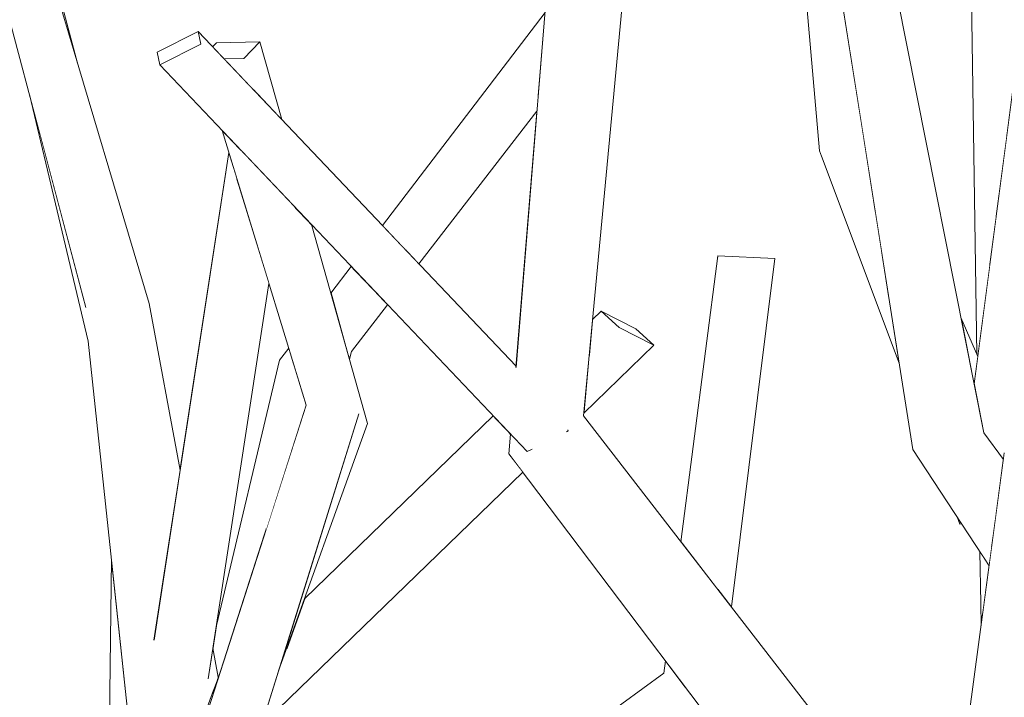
# Model space of a CAD drawing. Extents: x -289599 to -184549, y 66678 to 295474.
# Tile 43 of 256: x -282570 to -282493, y 72273 to 72327. Entities that reach past the tile are written whole.
import ezdxf

# ---------------------------------------------------------------- set-up
doc = ezdxf.new("R2010")
doc.units = 0
doc.header["$MEASUREMENT"] = 0
doc.linetypes.add('Wipeout_Contour', pattern=[1000, 0, -1000])
doc.layers.add('arch drzewa', color=8, linetype='Continuous')
doc.layers.add('arch drzewa_Nr_Pióra__4', color=8, linetype='Continuous', lineweight=9)

msp = doc.modelspace()

# ---------------------------------------------------------------- wipeouts: each hides what was drawn before it
at = {"color": 254, "linetype": 'Wipeout_Contour', "lineweight": 0, "ltscale": 1694527.284625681}
msp.add_wipeout([(-282492.107, 72342.16), (-282494.126, 72342.185), (-282492.525, 72317.262), (-282491.777, 72322.953), (-282491.623, 72326.742)], dxfattribs=at).dxf.layer = 'arch drzewa'
at = {"color": 254, "linetype": 'Wipeout_Contour', "lineweight": 0, "ltscale": 1016936.013858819}
msp.add_wipeout([(-282568.684, 72333.683), (-282569.3, 72334.741), (-282565.869, 72323.214)], dxfattribs=at).dxf.layer = 'arch drzewa'
at = {"color": 254, "linetype": 'Wipeout_Contour', "lineweight": 0, "ltscale": 1355869.993655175}
msp.add_wipeout([(-282556.141, 72324.72), (-282556.362, 72325.731), (-282559.597, 72324.09), (-282559.376, 72323.079)], dxfattribs=at).dxf.layer = 'arch drzewa'
at = {"color": 254, "linetype": 'Wipeout_Contour', "lineweight": 0, "ltscale": 1355842.644460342}
msp.add_wipeout([(-282551.475, 72324.905), (-282552.754, 72323.591), (-282551.878, 72321.009), (-282549.742, 72318.76)], dxfattribs=at).dxf.layer = 'arch drzewa'
at = {"color": 254, "linetype": 'Wipeout_Contour', "lineweight": 0, "ltscale": 1355768.246187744}
msp.add_wipeout([(-282539.092, 72307.546), (-282538.918, 72307.362), (-282529.598, 72319.441), (-282529.49, 72320.756)], dxfattribs=at).dxf.layer = 'arch drzewa'
at = {"color": 254, "linetype": 'Wipeout_Contour', "lineweight": 0, "ltscale": 1016739.781026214}
msp.add_wipeout([(-282505.949, 72316.831), (-282502.858, 72311.389), (-282503.789, 72317.291)], dxfattribs=at).dxf.layer = 'arch drzewa'
at = {"color": 254, "linetype": 'Wipeout_Contour', "lineweight": 0, "ltscale": 1355670.130157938}
msp.add_wipeout([(-282515.302, 72308.018), (-282515.277, 72281.617), (-282514.243, 72280.282), (-282510.803, 72307.8)], dxfattribs=at).dxf.layer = 'arch drzewa'
at = {"color": 254, "linetype": 'Wipeout_Contour', "lineweight": 0, "ltscale": 1355854.121060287}
msp.add_wipeout([(-282560.226, 72304.254), (-282565.22, 72303.938), (-282558.662, 72285.352), (-282557.785, 72291.068)], dxfattribs=at).dxf.layer = 'arch drzewa'
at = {"color": 254, "linetype": 'Wipeout_Contour', "lineweight": 0, "ltscale": 1355711.462830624}
msp.add_wipeout([(-282524.524, 72303.639), (-282523.101, 72302.358), (-282520.366, 72300.96), (-282521.788, 72302.241)], dxfattribs=at).dxf.layer = 'arch drzewa'
at = {"color": 254, "linetype": 'Wipeout_Contour', "lineweight": 0, "ltscale": 1016845.945634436}
msp.add_wipeout([(-282544.5, 72300.174), (-282544.411, 72299.857), (-282544.256, 72300.443)], dxfattribs=at).dxf.layer = 'arch drzewa'
at = {"color": 254, "linetype": 'Wipeout_Contour', "lineweight": 0, "ltscale": 1355809.934933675}
msp.add_wipeout([(-282549.932, 72299.753), (-282551.016, 72286.294), (-282547.82, 72296.218), (-282548.794, 72299.396)], dxfattribs=at).dxf.layer = 'arch drzewa'
at = {"color": 254, "linetype": 'Wipeout_Contour', "lineweight": 0, "ltscale": 1016696.403222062}
msp.add_wipeout([(-282496.426, 72287.393), (-282496.206, 72286.807), (-282496.072, 72286.853)], dxfattribs=at).dxf.layer = 'arch drzewa'
at = {"color": 254, "linetype": 'Wipeout_Contour', "lineweight": 0, "ltscale": 1355837.85807785}
msp.add_wipeout([(-282563.198, 72284.031), (-282563.414, 72265.252), (-282560.916, 72267.933), (-282561.868, 72271.618)], dxfattribs=at).dxf.layer = 'arch drzewa'
at = {"color": 254, "linetype": 'Wipeout_Contour', "lineweight": 0, "ltscale": 1016686.233223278}
msp.add_wipeout([(-282494.553, 72280.563), (-282494.464, 72279.277), (-282494.287, 72280.594)], dxfattribs=at).dxf.layer = 'arch drzewa'
at = {"color": 254, "linetype": 'Wipeout_Contour', "lineweight": 0, "ltscale": 1694628.015834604}
msp.add_wipeout([(-282546.899, 72250.046), (-282546.453, 72248.669), (-282516.033, 72271.501), (-282517.786, 72273.821), (-282519.571, 72275.058)], dxfattribs=at).dxf.layer = 'arch drzewa'

# ---------------------------------------------------------------- next in the draw order: wipeouts: each hides what was drawn before it
at = {"color": 254, "linetype": 'Wipeout_Contour', "lineweight": 0, "ltscale": 1016713.581297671}
msp.add_wipeout([(-282494.126, 72342.185), (-282493.359, 72310.92), (-282492.525, 72317.262)], dxfattribs=at).dxf.layer = 'arch drzewa'
at = {"color": 254, "linetype": 'Wipeout_Contour', "lineweight": 0, "ltscale": 1016884.468978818}
msp.add_wipeout([(-282551.878, 72321.009), (-282552.754, 72323.591), (-282551.939, 72321.074)], dxfattribs=at).dxf.layer = 'arch drzewa'
at = {"color": 254, "linetype": 'Wipeout_Contour', "lineweight": 0, "ltscale": 1355768.874756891}
msp.add_wipeout([(-282539.227, 72307.688), (-282539.092, 72307.546), (-282529.49, 72320.756), (-282529.48, 72320.883)], dxfattribs=at).dxf.layer = 'arch drzewa'
at = {"color": 254, "linetype": 'Wipeout_Contour', "lineweight": 0, "ltscale": 1016736.234050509}
msp.add_wipeout([(-282505.949, 72316.831), (-282502.34, 72308.104), (-282502.858, 72311.389)], dxfattribs=at).dxf.layer = 'arch drzewa'
at = {"color": 254, "linetype": 'Wipeout_Contour', "lineweight": 0, "ltscale": 1016758.490693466}
msp.add_wipeout([(-282515.302, 72308.018), (-282518.229, 72285.424), (-282515.277, 72281.617)], dxfattribs=at).dxf.layer = 'arch drzewa'
at = {"color": 254, "linetype": 'Wipeout_Contour', "lineweight": 0, "ltscale": 1016842.74766915}
msp.add_wipeout([(-282541.491, 72304.246), (-282544.256, 72300.443), (-282541.397, 72304.148)], dxfattribs=at).dxf.layer = 'arch drzewa'
at = {"color": 254, "linetype": 'Wipeout_Contour', "lineweight": 0, "ltscale": 1355713.69076383}
msp.add_wipeout([(-282525.486, 72300.047), (-282525.908, 72295.588), (-282520.366, 72300.96), (-282523.101, 72302.358)], dxfattribs=at).dxf.layer = 'arch drzewa'
at = {"color": 254, "linetype": 'Wipeout_Contour', "lineweight": 0, "ltscale": 2033717.76437568}
msp.add_wipeout([(-282555.186, 72277.033), (-282554.76, 72274.732), (-282554.598, 72275.173), (-282551.016, 72286.294), (-282549.932, 72299.753), (-282554.914, 72278.805)], dxfattribs=at).dxf.layer = 'arch drzewa'
at = {"color": 254, "linetype": 'Wipeout_Contour', "lineweight": 0, "ltscale": 1016696.338154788}
msp.add_wipeout([(-282496.072, 72286.853), (-282496.206, 72286.807), (-282496.061, 72286.836)], dxfattribs=at).dxf.layer = 'arch drzewa'
at = {"color": 254, "linetype": 'Wipeout_Contour', "lineweight": 0, "ltscale": 1016685.812909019}
msp.add_wipeout([(-282494.553, 72280.563), (-282494.529, 72278.793), (-282494.464, 72279.277)], dxfattribs=at).dxf.layer = 'arch drzewa'
at = {"color": 254, "linetype": 'Wipeout_Contour', "lineweight": 0, "ltscale": 1016799.102973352}
msp.add_wipeout([(-282548.246, 72254.209), (-282546.899, 72250.046), (-282519.571, 72275.058)], dxfattribs=at).dxf.layer = 'arch drzewa'
at = {"color": 254, "linetype": 'Wipeout_Contour', "lineweight": 0, "ltscale": 1016864.84932143}
msp.add_wipeout([(-282560.578, 72273.14), (-282557.647, 72266.894), (-282555.123, 72273.747)], dxfattribs=at).dxf.layer = 'arch drzewa'

# ---------------------------------------------------------------- next in the draw order: linework, layer by layer
at = {"layer": 'arch drzewa_Nr_Pióra__4', "linetype": 'Continuous'}
for p, q in [((-282510.803, 72307.8), (-282515.302, 72308.018)), ((-282521.788, 72302.241), (-282520.366, 72300.96))]:
    msp.add_line(p, q, dxfattribs=at)

# ---------------------------------------------------------------- next in the draw order: wipeouts: each hides what was drawn before it
at = {"color": 254, "linetype": 'Wipeout_Contour', "lineweight": 0, "ltscale": 1355624.020081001}
msp.add_wipeout([(-282494.126, 72342.185), (-282495.495, 72341.988), (-282493.857, 72307.129), (-282493.359, 72310.92)], dxfattribs=at).dxf.layer = 'arch drzewa'
at = {"color": 254, "linetype": 'Wipeout_Contour', "lineweight": 0, "ltscale": 1355770.807082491}
msp.add_wipeout([(-282539.973, 72308.473), (-282539.227, 72307.688), (-282529.48, 72320.883), (-282529.015, 72326.57)], dxfattribs=at).dxf.layer = 'arch drzewa'
at = {"color": 254, "linetype": 'Wipeout_Contour', "lineweight": 0, "ltscale": 1016887.383517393}
msp.add_wipeout([(-282552.754, 72323.591), (-282554.301, 72323.56), (-282551.939, 72321.074)], dxfattribs=at).dxf.layer = 'arch drzewa'
at = {"color": 254, "linetype": 'Wipeout_Contour', "lineweight": 0, "ltscale": 1355649.858538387}
msp.add_wipeout([(-282507.278, 72316.287), (-282501.775, 72304.521), (-282502.34, 72308.104), (-282505.949, 72316.831)], dxfattribs=at).dxf.layer = 'arch drzewa'
at = {"color": 254, "linetype": 'Wipeout_Contour', "lineweight": 0, "ltscale": 1694739.721016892}
msp.add_wipeout([(-282541.648, 72304.412), (-282544.577, 72300.446), (-282544.5, 72300.174), (-282544.256, 72300.443), (-282541.491, 72304.246)], dxfattribs=at).dxf.layer = 'arch drzewa'
at = {"color": 254, "linetype": 'Wipeout_Contour', "lineweight": 0, "ltscale": 1355719.36259536}
msp.add_wipeout([(-282525.208, 72302.976), (-282525.486, 72300.047), (-282523.101, 72302.358), (-282524.524, 72303.639)], dxfattribs=at).dxf.layer = 'arch drzewa'
at = {"color": 254, "linetype": 'Wipeout_Contour', "lineweight": 0, "ltscale": 1016860.351860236}
msp.add_wipeout([(-282549.198, 72300.715), (-282549.932, 72299.753), (-282548.794, 72299.396)], dxfattribs=at).dxf.layer = 'arch drzewa'
at = {"color": 254, "linetype": 'Wipeout_Contour', "lineweight": 0, "ltscale": 2372583.312731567}
msp.add_wipeout([(-282550.01, 72275.231), (-282551.356, 72270.927), (-282530.717, 72290.928), (-282531.81, 72292.375), (-282531.684, 72293.919), (-282531.744, 72293.983), (-282549.43, 72276.843)], dxfattribs=at).dxf.layer = 'arch drzewa'
at = {"color": 254, "linetype": 'Wipeout_Contour', "lineweight": 0, "ltscale": 1355582.87796709}
msp.add_wipeout([(-282493.891, 72283.532), (-282494.615, 72284.634), (-282494.553, 72280.563), (-282494.287, 72280.594)], dxfattribs=at).dxf.layer = 'arch drzewa'
at = {"color": 254, "linetype": 'Wipeout_Contour', "lineweight": 0, "ltscale": 1355813.044666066}
msp.add_wipeout([(-282555.186, 72277.033), (-282555.35, 72275.964), (-282554.84, 72274.517), (-282554.76, 72274.732)], dxfattribs=at).dxf.layer = 'arch drzewa'
at = {"color": 254, "linetype": 'Wipeout_Contour', "lineweight": 0, "ltscale": 1016753.65850418}
msp.add_wipeout([(-282519.571, 72275.058), (-282517.786, 72273.821), (-282519.447, 72276.018)], dxfattribs=at).dxf.layer = 'arch drzewa'

# ---------------------------------------------------------------- next in the draw order: wipeouts: each hides what was drawn before it
at = {"color": 254, "linetype": 'Wipeout_Contour', "lineweight": 0, "ltscale": 1694590.813920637}
msp.add_wipeout([(-282509.77, 72352.298), (-282505.949, 72316.831), (-282503.789, 72317.291), (-282505.569, 72328.569), (-282504.699, 72328.749)], dxfattribs=at).dxf.layer = 'arch drzewa'
at = {"color": 254, "linetype": 'Wipeout_Contour', "lineweight": 0, "ltscale": 1355612.883982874}
msp.add_wipeout([(-282493.857, 72307.129), (-282495.495, 72341.988), (-282494.854, 72300.203), (-282494.788, 72300.048)], dxfattribs=at).dxf.layer = 'arch drzewa'
at = {"color": 254, "linetype": 'Wipeout_Contour', "lineweight": 0, "ltscale": 1355775.12769098}
msp.add_wipeout([(-282528.961, 72327.23), (-282541.805, 72310.402), (-282539.973, 72308.473), (-282529.015, 72326.57)], dxfattribs=at).dxf.layer = 'arch drzewa'
at = {"color": 254, "linetype": 'Wipeout_Contour', "lineweight": 0, "ltscale": 1694816.774893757}
msp.add_wipeout([(-282555.213, 72324.52), (-282554.301, 72323.56), (-282552.754, 72323.591), (-282551.475, 72324.905), (-282554.905, 72324.836)], dxfattribs=at).dxf.layer = 'arch drzewa'
at = {"color": 254, "linetype": 'Wipeout_Contour', "lineweight": 0, "ltscale": 1016731.397587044}
msp.add_wipeout([(-282507.278, 72316.287), (-282500.988, 72299.54), (-282501.775, 72304.521)], dxfattribs=at).dxf.layer = 'arch drzewa'
at = {"color": 254, "linetype": 'Wipeout_Contour', "lineweight": 0, "ltscale": 1355792.523590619}
msp.add_wipeout([(-282542.127, 72304.916), (-282544.658, 72300.736), (-282544.577, 72300.446), (-282541.648, 72304.412)], dxfattribs=at).dxf.layer = 'arch drzewa'
at = {"color": 254, "linetype": 'Wipeout_Contour', "lineweight": 0, "ltscale": 3050616.356065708}
msp.add_wipeout([(-282565.22, 72303.938), (-282560.578, 72273.14), (-282555.123, 72273.747), (-282554.84, 72274.517), (-282555.35, 72275.964), (-282555.542, 72274.718), (-282559.446, 72274.267), (-282559.825, 72277.779), (-282558.662, 72285.352)], dxfattribs=at).dxf.layer = 'arch drzewa'
at = {"color": 254, "linetype": 'Wipeout_Contour', "lineweight": 0, "ltscale": 1355767.270711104}
msp.add_wipeout([(-282547.958, 72280.929), (-282549.43, 72276.843), (-282531.744, 72293.983), (-282533.059, 72295.368)], dxfattribs=at).dxf.layer = 'arch drzewa'

# ---------------------------------------------------------------- next in the draw order: wipeouts: each hides what was drawn before it
at = {"color": 254, "linetype": 'Wipeout_Contour', "lineweight": 0, "ltscale": 1016770.248174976}
msp.add_wipeout([(-282505.949, 72316.831), (-282509.77, 72352.298), (-282510.392, 72352.209)], dxfattribs=at).dxf.layer = 'arch drzewa'
at = {"color": 254, "linetype": 'Wipeout_Contour', "lineweight": 0, "ltscale": 1355827.767210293}
msp.add_wipeout([(-282559.446, 72274.267), (-282555.542, 72274.718), (-282550.766, 72305.834), (-282553.321, 72314.175)], dxfattribs=at).dxf.layer = 'arch drzewa'
at = {"color": 254, "linetype": 'Wipeout_Contour', "lineweight": 0, "ltscale": 1355798.050510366}
msp.add_wipeout([(-282545.879, 72305.063), (-282544.658, 72300.736), (-282542.127, 72304.916), (-282544.269, 72307.172)], dxfattribs=at).dxf.layer = 'arch drzewa'
at = {"color": 254, "linetype": 'Wipeout_Contour', "lineweight": 0, "ltscale": 1016896.562554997}
msp.add_wipeout([(-282560.578, 72273.14), (-282565.22, 72303.938), (-282565.046, 72301.265)], dxfattribs=at).dxf.layer = 'arch drzewa'
at = {"color": 254, "linetype": 'Wipeout_Contour', "lineweight": 0, "ltscale": 1016703.412252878}
msp.add_wipeout([(-282496.114, 72303.148), (-282495.071, 72297.893), (-282494.788, 72300.048)], dxfattribs=at).dxf.layer = 'arch drzewa'
at = {"color": 254, "linetype": 'Wipeout_Contour', "lineweight": 0, "ltscale": 1016841.725937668}
msp.add_wipeout([(-282550.01, 72275.231), (-282542.974, 72294.764), (-282543.67, 72295.516)], dxfattribs=at).dxf.layer = 'arch drzewa'

# ---------------------------------------------------------------- next in the draw order: wipeouts: each hides what was drawn before it
at = {"color": 254, "linetype": 'Wipeout_Contour', "lineweight": 0, "ltscale": 1016759.658987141}
msp.add_wipeout([(-282510.392, 72352.209), (-282507.278, 72316.287), (-282505.949, 72316.831)], dxfattribs=at).dxf.layer = 'arch drzewa'
at = {"color": 254, "linetype": 'Wipeout_Contour', "lineweight": 0, "ltscale": 1016930.662322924}
msp.add_wipeout([(-282560.226, 72304.254), (-282569.3, 72334.741), (-282573.191, 72334.032)], dxfattribs=at).dxf.layer = 'arch drzewa'
at = {"color": 254, "linetype": 'Wipeout_Contour', "lineweight": 0, "ltscale": 2033391.381397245}
msp.add_wipeout([(-282495.071, 72297.893), (-282494.306, 72294.038), (-282492.761, 72291.923), (-282492.691, 72292.449), (-282492.363, 72292.801), (-282491.777, 72322.953)], dxfattribs=at).dxf.layer = 'arch drzewa'
at = {"color": 254, "linetype": 'Wipeout_Contour', "lineweight": 0, "ltscale": 1355838.030398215}
msp.add_wipeout([(-282559.825, 72277.779), (-282559.446, 72274.267), (-282553.321, 72314.175), (-282553.932, 72316.171)], dxfattribs=at).dxf.layer = 'arch drzewa'
at = {"color": 254, "linetype": 'Wipeout_Contour', "lineweight": 0, "ltscale": 1016886.150291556}
msp.add_wipeout([(-282565.046, 72301.265), (-282561.868, 72271.618), (-282560.578, 72273.14)], dxfattribs=at).dxf.layer = 'arch drzewa'

# ---------------------------------------------------------------- next in the draw order: linework, layer by layer
at = {"layer": 'arch drzewa_Nr_Pióra__4', "linetype": 'Continuous'}
for p, q in [((-282507.278, 72316.287), (-282510.392, 72352.209)), ((-282563.414, 72265.252), (-282563.198, 72284.031))]:
    msp.add_line(p, q, dxfattribs=at)

# ---------------------------------------------------------------- next in the draw order: wipeouts: each hides what was drawn before it
at = {"color": 254, "linetype": 'Wipeout_Contour', "lineweight": 0, "ltscale": 1016919.523176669}
msp.add_wipeout([(-282573.191, 72334.032), (-282565.22, 72303.938), (-282560.226, 72304.254)], dxfattribs=at).dxf.layer = 'arch drzewa'
at = {"color": 254, "linetype": 'Wipeout_Contour', "lineweight": 0, "ltscale": 1016847.357286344}
msp.add_wipeout([(-282553.984, 72262.52), (-282543.67, 72295.516), (-282547.82, 72296.218)], dxfattribs=at).dxf.layer = 'arch drzewa'
at = {"color": 254, "linetype": 'Wipeout_Contour', "lineweight": 0, "ltscale": 1355593.293425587}
msp.add_wipeout([(-282494.306, 72294.038), (-282497.676, 72292.067), (-282493.339, 72287.633), (-282492.761, 72291.923)], dxfattribs=at).dxf.layer = 'arch drzewa'

# ---------------------------------------------------------------- next in the draw order: linework, layer by layer
at = {"layer": 'arch drzewa_Nr_Pióra__4', "linetype": 'Continuous'}
msp.add_line((-282565.869, 72323.214), (-282568.684, 72333.683), dxfattribs=at)

# ---------------------------------------------------------------- next in the draw order: wipeouts: each hides what was drawn before it
at = {"color": 254, "linetype": 'Wipeout_Contour', "lineweight": 0, "ltscale": 1016728.032223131}
msp.add_wipeout([(-282494.306, 72294.038), (-282501.129, 72328.417), (-282504.299, 72327.761)], dxfattribs=at).dxf.layer = 'arch drzewa'
at = {"color": 254, "linetype": 'Wipeout_Contour', "lineweight": 0, "ltscale": 1016917.320047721}
msp.add_wipeout([(-282569.67, 72320.74), (-282565.046, 72301.265), (-282565.22, 72303.938)], dxfattribs=at).dxf.layer = 'arch drzewa'
at = {"color": 254, "linetype": 'Wipeout_Contour', "lineweight": 0, "ltscale": 1016853.859072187}
msp.add_wipeout([(-282547.82, 72296.218), (-282558.915, 72261.768), (-282553.984, 72262.52)], dxfattribs=at).dxf.layer = 'arch drzewa'
at = {"color": 254, "linetype": 'Wipeout_Contour', "lineweight": 0, "ltscale": 1016693.876936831}
msp.add_wipeout([(-282497.676, 72292.067), (-282493.52, 72286.29), (-282493.339, 72287.633)], dxfattribs=at).dxf.layer = 'arch drzewa'

# ---------------------------------------------------------------- next in the draw order: linework, layer by layer
at = {"layer": 'arch drzewa_Nr_Pióra__4', "linetype": 'Continuous'}
for p, q in [((-282565.22, 72303.938), (-282573.191, 72334.032)), ((-282560.226, 72304.254), (-282569.3, 72334.741)), ((-282565.046, 72301.265), (-282569.67, 72320.74)), ((-282561.868, 72271.618), (-282565.046, 72301.265))]:
    msp.add_line(p, q, dxfattribs=at)

# ---------------------------------------------------------------- next in the draw order: wipeouts: each hides what was drawn before it
at = {"color": 254, "linetype": 'Wipeout_Contour', "lineweight": 0, "ltscale": 1016855.69242662}
msp.add_wipeout([(-282548.803, 72311.946), (-282542.974, 72294.764), (-282547.405, 72310.474)], dxfattribs=at).dxf.layer = 'arch drzewa'
at = {"color": 254, "linetype": 'Wipeout_Contour', "lineweight": 0, "ltscale": 1355597.252770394}
msp.add_wipeout([(-282497.676, 72292.067), (-282499.909, 72292.698), (-282493.697, 72284.974), (-282493.52, 72286.29)], dxfattribs=at).dxf.layer = 'arch drzewa'
at = {"color": 254, "linetype": 'Wipeout_Contour', "lineweight": 0, "ltscale": 1016860.097666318}
msp.add_wipeout([(-282558.915, 72261.768), (-282554.598, 72275.173), (-282558.902, 72263.487)], dxfattribs=at).dxf.layer = 'arch drzewa'

# ---------------------------------------------------------------- next in the draw order: linework, layer by layer
at = {"layer": 'arch drzewa_Nr_Pióra__4', "linetype": 'Continuous'}
for p, q in [((-282554.76, 72274.732), (-282555.186, 72277.033)), ((-282558.902, 72263.487), (-282554.598, 72275.173))]:
    msp.add_line(p, q, dxfattribs=at)

# ---------------------------------------------------------------- next in the draw order: wipeouts: each hides what was drawn before it
at = {"color": 254, "linetype": 'Wipeout_Contour', "lineweight": 0, "ltscale": 1355804.7278089}
msp.add_wipeout([(-282548.803, 72311.946), (-282549.08, 72312.238), (-282543.67, 72295.516), (-282542.974, 72294.764)], dxfattribs=at).dxf.layer = 'arch drzewa'
at = {"color": 254, "linetype": 'Wipeout_Contour', "lineweight": 0, "ltscale": 1016695.621618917}
msp.add_wipeout([(-282499.909, 72292.698), (-282493.891, 72283.532), (-282493.697, 72284.974)], dxfattribs=at).dxf.layer = 'arch drzewa'

# ---------------------------------------------------------------- next in the draw order: wipeouts: each hides what was drawn before it
at = {"color": 254, "linetype": 'Wipeout_Contour', "lineweight": 0, "ltscale": 1016716.23516217}
msp.add_wipeout([(-282504.299, 72327.761), (-282497.676, 72292.067), (-282494.306, 72294.038)], dxfattribs=at).dxf.layer = 'arch drzewa'
at = {"color": 254, "linetype": 'Wipeout_Contour', "lineweight": 0, "ltscale": 1016863.822325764}
msp.add_wipeout([(-282552.973, 72316.337), (-282543.67, 72295.516), (-282549.08, 72312.238)], dxfattribs=at).dxf.layer = 'arch drzewa'
at = {"color": 254, "linetype": 'Wipeout_Contour', "lineweight": 0, "ltscale": 1016663.197815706}
msp.add_wipeout([(-282490.435, 72290.525), (-282494.581, 72245.845), (-282488.253, 72247.234)], dxfattribs=at).dxf.layer = 'arch drzewa'

# ---------------------------------------------------------------- next in the draw order: linework, layer by layer
at = {"layer": 'arch drzewa_Nr_Pióra__4', "linetype": 'Continuous'}
for p, q in [((-282494.854, 72300.203), (-282495.495, 72341.988)), ((-282495.071, 72297.893), (-282491.777, 72322.953)), ((-282494.788, 72300.048), (-282496.114, 72303.148))]:
    msp.add_line(p, q, dxfattribs=at)

# ---------------------------------------------------------------- next in the draw order: wipeouts: each hides what was drawn before it
at = {"color": 254, "linetype": 'Wipeout_Contour', "lineweight": 0, "ltscale": 1016735.041500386}
msp.add_wipeout([(-282497.676, 72292.067), (-282504.299, 72327.761), (-282505.569, 72328.569)], dxfattribs=at).dxf.layer = 'arch drzewa'
at = {"color": 254, "linetype": 'Wipeout_Contour', "lineweight": 0, "ltscale": 1355821.243987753}
msp.add_wipeout([(-282554.464, 72317.906), (-282547.82, 72296.218), (-282543.67, 72295.516), (-282552.973, 72316.337)], dxfattribs=at).dxf.layer = 'arch drzewa'
at = {"color": 254, "linetype": 'Wipeout_Contour', "lineweight": 0, "ltscale": 1016678.176245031}
msp.add_wipeout([(-282494.581, 72245.845), (-282490.435, 72290.525), (-282492.691, 72292.449)], dxfattribs=at).dxf.layer = 'arch drzewa'

# ---------------------------------------------------------------- next in the draw order: wipeouts: each hides what was drawn before it
at = {"color": 254, "linetype": 'Wipeout_Contour', "lineweight": 0, "ltscale": 1016722.833606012}
msp.add_wipeout([(-282505.569, 72328.569), (-282499.909, 72292.698), (-282497.676, 72292.067)], dxfattribs=at).dxf.layer = 'arch drzewa'

# ---------------------------------------------------------------- next in the draw order: linework, layer by layer
at = {"layer": 'arch drzewa_Nr_Pióra__4', "linetype": 'Continuous'}
msp.add_line((-282500.988, 72299.54), (-282507.278, 72316.287), dxfattribs=at)

# ---------------------------------------------------------------- next in the draw order: wipeouts: each hides what was drawn before it
at = {"color": 254, "linetype": 'Wipeout_Contour', "lineweight": 0, "ltscale": 2033345.635201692}
msp.add_wipeout([(-282492.691, 72292.449), (-282497.472, 72256.944), (-282495.445, 72252.224), (-282495.596, 72251.814), (-282496.473, 72246.829), (-282494.581, 72245.845)], dxfattribs=at).dxf.layer = 'arch drzewa'

# ---------------------------------------------------------------- next in the draw order: linework, layer by layer
at = {"layer": 'arch drzewa_Nr_Pióra__4', "linetype": 'Continuous'}
for p, q in [((-282492.761, 72291.923), (-282494.306, 72294.038)), ((-282494.553, 72280.563), (-282494.615, 72284.634)), ((-282494.529, 72278.793), (-282494.553, 72280.563))]:
    msp.add_line(p, q, dxfattribs=at)

# ---------------------------------------------------------------- next in the draw order: wipeouts: each hides what was drawn before it
at = {"color": 254, "linetype": 'Wipeout_Contour', "lineweight": 0, "ltscale": 1355646.731455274}
msp.add_wipeout([(-282525.93, 72295.36), (-282527.814, 72293.427), (-282497.371, 72257.694), (-282497.276, 72258.394)], dxfattribs=at).dxf.layer = 'arch drzewa'

# ---------------------------------------------------------------- next in the draw order: linework, layer by layer
at = {"layer": 'arch drzewa_Nr_Pióra__4', "linetype": 'Continuous'}
msp.add_line((-282494.306, 72294.038), (-282501.129, 72328.417), dxfattribs=at)

# ---------------------------------------------------------------- next in the draw order: wipeouts: each hides what was drawn before it
at = {"color": 254, "linetype": 'Wipeout_Contour', "lineweight": 0, "ltscale": 1016802.149766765}
msp.add_wipeout([(-282525.93, 72295.36), (-282522.374, 72332.895), (-282525.115, 72332.94)], dxfattribs=at).dxf.layer = 'arch drzewa'
at = {"color": 254, "linetype": 'Wipeout_Contour', "lineweight": 0, "ltscale": 1355607.425976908}
msp.add_wipeout([(-282527.814, 72293.427), (-282495.445, 72252.224), (-282497.472, 72256.944), (-282497.371, 72257.694)], dxfattribs=at).dxf.layer = 'arch drzewa'

# ---------------------------------------------------------------- next in the draw order: linework, layer by layer
at = {"layer": 'arch drzewa_Nr_Pióra__4', "linetype": 'Continuous'}
for p, q in [((-282524.524, 72303.639), (-282521.788, 72302.241)), ((-282523.101, 72302.358), (-282524.524, 72303.639)), ((-282520.366, 72300.96), (-282523.101, 72302.358))]:
    msp.add_line(p, q, dxfattribs=at)

# ---------------------------------------------------------------- next in the draw order: wipeouts: each hides what was drawn before it
at = {"color": 254, "linetype": 'Wipeout_Contour', "lineweight": 0, "ltscale": 2711377.204541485}
msp.add_wipeout([(-282530.535, 72292.71), (-282531.81, 72292.375), (-282495.596, 72251.814), (-282495.445, 72252.224), (-282527.814, 72293.427), (-282530.27, 72292.78), (-282530.176, 72292.643), (-282530.375, 72292.542)], dxfattribs=at).dxf.layer = 'arch drzewa'

# ---------------------------------------------------------------- next in the draw order: wipeouts: each hides what was drawn before it
at = {"color": 254, "linetype": 'Wipeout_Contour', "lineweight": 0, "ltscale": 1016798.375620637}
msp.add_wipeout([(-282525.115, 72332.94), (-282527.814, 72293.427), (-282525.93, 72295.36)], dxfattribs=at).dxf.layer = 'arch drzewa'
at = {"color": 254, "linetype": 'Wipeout_Contour', "lineweight": 0, "ltscale": 1694493.965885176}
msp.add_wipeout([(-282495.596, 72251.814), (-282531.81, 72292.375), (-282496.613, 72245.806), (-282496.482, 72245.848), (-282496.473, 72246.829)], dxfattribs=at).dxf.layer = 'arch drzewa'

# ---------------------------------------------------------------- next in the draw order: linework, layer by layer
at = {"layer": 'arch drzewa_Nr_Pióra__4', "linetype": 'Continuous'}
for p, q in [((-282499.909, 72292.698), (-282505.569, 72328.569)), ((-282518.229, 72285.424), (-282515.302, 72308.018)), ((-282514.243, 72280.282), (-282510.803, 72307.8)), ((-282493.891, 72283.532), (-282499.909, 72292.698)), ((-282497.481, 72256.876), (-282492.691, 72292.449)), ((-282551.356, 72270.927), (-282530.717, 72290.928)), ((-282496.206, 72286.807), (-282496.426, 72287.393)), ((-282496.072, 72286.853), (-282496.206, 72286.807)), ((-282496.206, 72286.807), (-282496.061, 72286.836)), ((-282519.571, 72275.058), (-282519.447, 72276.018)), ((-282548.246, 72254.209), (-282519.571, 72275.058))]:
    msp.add_line(p, q, dxfattribs=at)

# ---------------------------------------------------------------- next in the draw order: wipeouts: each hides what was drawn before it
at = {"color": 254, "linetype": 'Wipeout_Contour', "lineweight": 0, "ltscale": 1016809.490675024}
msp.add_wipeout([(-282527.814, 72293.427), (-282525.115, 72332.94), (-282528.474, 72333.194)], dxfattribs=at).dxf.layer = 'arch drzewa'
at = {"color": 254, "linetype": 'Wipeout_Contour', "lineweight": 0, "ltscale": 1016802.518793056}
msp.add_wipeout([(-282531.684, 72293.919), (-282531.81, 72292.375), (-282530.535, 72292.71)], dxfattribs=at).dxf.layer = 'arch drzewa'

# ---------------------------------------------------------------- next in the draw order: linework, layer by layer
at = {"layer": 'arch drzewa_Nr_Pióra__4', "linetype": 'Continuous'}
for p, q in [((-282525.93, 72295.36), (-282522.374, 72332.895)), ((-282525.208, 72302.976), (-282524.524, 72303.639)), ((-282525.908, 72295.588), (-282520.366, 72300.96)), ((-282497.276, 72258.394), (-282525.93, 72295.36)), ((-282527.141, 72294.183), (-282527.267, 72294.119)), ((-282527.156, 72294.252), (-282527.141, 72294.183))]:
    msp.add_line(p, q, dxfattribs=at)

# ---------------------------------------------------------------- next in the draw order: wipeouts: each hides what was drawn before it
at = {"color": 254, "linetype": 'Wipeout_Contour', "lineweight": 0, "ltscale": 1694673.172166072}
msp.add_wipeout([(-282528.474, 72333.194), (-282531.25, 72299.228), (-282528.483, 72295.596), (-282530.27, 72292.78), (-282527.814, 72293.427)], dxfattribs=at).dxf.layer = 'arch drzewa'

# ---------------------------------------------------------------- next in the draw order: wipeouts: each hides what was drawn before it
at = {"color": 254, "linetype": 'Wipeout_Contour', "lineweight": 0, "ltscale": 2033666.99518169}
msp.add_wipeout([(-282556.141, 72324.72), (-282559.376, 72323.079), (-282530.375, 72292.542), (-282530.176, 72292.643), (-282530.27, 72292.78), (-282528.483, 72295.596)], dxfattribs=at).dxf.layer = 'arch drzewa'

# ---------------------------------------------------------------- next in the draw order: linework, layer by layer
at = {"layer": 'arch drzewa_Nr_Pióra__4', "linetype": 'Continuous'}
for p, q in [((-282559.376, 72323.079), (-282559.597, 72324.09)), ((-282557.785, 72291.068), (-282560.226, 72304.254)), ((-282550.01, 72275.231), (-282542.974, 72294.764)), ((-282531.81, 72292.375), (-282531.684, 72293.919)), ((-282496.613, 72245.806), (-282531.81, 72292.375)), ((-282529.982, 72292.742), (-282530.375, 72292.542))]:
    msp.add_line(p, q, dxfattribs=at)

# ---------------------------------------------------------------- next in the draw order: wipeouts: each hides what was drawn before it
at = {"color": 254, "linetype": 'Wipeout_Contour', "lineweight": 0, "ltscale": 1694736.037224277}
msp.add_wipeout([(-282556.362, 72325.731), (-282556.141, 72324.72), (-282528.483, 72295.596), (-282531.25, 72299.228), (-282531.245, 72299.283)], dxfattribs=at).dxf.layer = 'arch drzewa'

# ---------------------------------------------------------------- next in the draw order: linework, layer by layer
at = {"layer": 'arch drzewa_Nr_Pióra__4', "linetype": 'Continuous'}
for p, q in [((-282531.253, 72299.186), (-282528.474, 72333.194)), ((-282541.805, 72310.402), (-282528.961, 72327.23)), ((-282559.597, 72324.09), (-282556.362, 72325.731)), ((-282556.362, 72325.731), (-282556.141, 72324.72)), ((-282531.245, 72299.283), (-282556.362, 72325.731)), ((-282556.141, 72324.72), (-282559.376, 72323.079)), ((-282555.213, 72324.52), (-282554.905, 72324.836)), ((-282554.905, 72324.836), (-282551.475, 72324.905)), ((-282551.475, 72324.905), (-282552.754, 72323.591)), ((-282549.742, 72318.76), (-282551.475, 72324.905)), ((-282552.754, 72323.591), (-282554.301, 72323.56)), ((-282530.375, 72292.542), (-282559.376, 72323.079)), ((-282538.918, 72307.362), (-282529.598, 72319.441)), ((-282547.82, 72296.218), (-282554.464, 72317.906)), ((-282559.844, 72277.655), (-282553.932, 72316.171)), ((-282542.974, 72294.764), (-282547.405, 72310.474)), ((-282545.879, 72305.063), (-282544.269, 72307.172)), ((-282555.561, 72274.594), (-282550.766, 72305.834)), ((-282544.256, 72300.443), (-282541.397, 72304.148)), ((-282549.932, 72299.753), (-282549.198, 72300.715)), ((-282544.411, 72299.857), (-282544.256, 72300.443)), ((-282554.914, 72278.805), (-282549.932, 72299.753)), ((-282558.915, 72261.768), (-282547.82, 72296.218)), ((-282553.984, 72262.52), (-282543.67, 72295.516)), ((-282547.958, 72280.929), (-282533.059, 72295.368))]:
    msp.add_line(p, q, dxfattribs=at)

doc.saveas('drawing.dxf')
